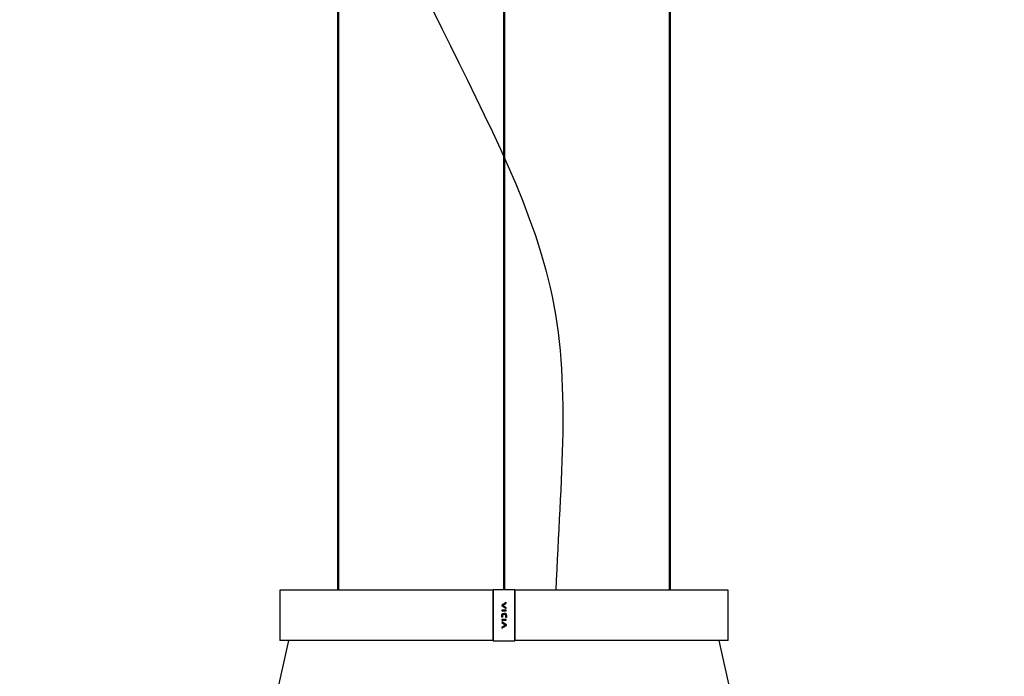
# Model space of a CAD drawing. Header units: millimetres. Extents: x -229 to 1028, y 47 to 3192.
# Tile 3 of 11: x 149 to 694, y 1952 to 2316. Entities that reach past the tile are written whole.
import ezdxf
from ezdxf.enums import TextEntityAlignment as Align

# ---------------------------------------------------------------- set-up
doc = ezdxf.new("R2010")
doc.units = ezdxf.units.MM
doc.layers.add('Default', color=7, linetype='Continuous')
doc.layers.add('DV3_Default', color=7, linetype='Continuous')
doc.styles.add('SEACAD_Arial_Narrow', font='ARIALN.TTF')
doc.dimstyles.new('Croquis', dxfattribs={"dimtxt": 80, "dimasz": 40, "dimexe": 40, "dimexo": 1200, "dimgap": 20, "dimtad": 1, "dimdec": 0, "dimlfac": 0.1, "dimdsep": 46, "dimtxsty": 'SEACAD_Arial_Narrow', "dimblk1": '_SE_BACK_SLASH', "dimblk2": '_SE_BACK_SLASH', "dimsah": 1, "dimcen": 40, "dimse1": 1, "dimse2": 1, "dimadec": 0, "dimazin": 0, "dimtfac": 0.5, "dimtdec": 3, "dimtmove": 0, "dimatfit": 3, "dimfxl": 1, "dimarcsym": 0})

# ---------------------------------------------------------------- blocks, each defined once
blk = doc.blocks.new('SE2')
at = {"layer": 'DV3_Default', "color": 7, "linetype": 'Continuous'}
for p, q in [((324.76, 2470.91), (324.76, 2000.16)), ((325.46, 2000.16), (325.46, 2470.91)), ((416.48, 2470.91), (416.48, 2000.31)), ((417.18, 2000.31), (417.18, 2470.91)), ((508.2, 2470.91), (508.2, 2000.16)), ((508.9, 2000.16), (508.9, 2470.91)), ((410.83, 2000.16), (292.83, 2000.16)), ((292.83, 2000.16), (292.83, 1972.16)), ((410.82, 1972.36), (410.82, 1999.96)), ((410.83, 2000.11), (410.83, 1972.22)), ((540.83, 2000.16), (422.83, 2000.16)), ((422.83, 2000.11), (422.83, 1972.22)), ((422.83, 1972.36), (422.83, 1999.96)), ((540.83, 1972.16), (540.83, 2000.16)), ((417.96, 1993.28), (415.55, 1991.75)), ((415.55, 1991.75), (415.55, 1991.51)), ((415.55, 1991.51), (418.04, 1989.93)), ((418.04, 1988.98), (415.59, 1988.98)), ((415.59, 1988.98), (415.59, 1988.64)), ((415.59, 1988.64), (418.04, 1988.64)), ((416.05, 1991.63), (418.04, 1992.89)), ((418.04, 1990.37), (416.05, 1991.63)), ((418.04, 1992.89), (417.96, 1993.28)), ((418.04, 1989.93), (418.04, 1990.37)), ((418.04, 1988.64), (418.04, 1988.98)), ((415.53, 1985.1), (415.54, 1986.09)), ((415.9, 1985.1), (415.53, 1985.1)), ((418.04, 1983.79), (415.59, 1983.79)), ((415.59, 1983.79), (415.59, 1983.44)), ((415.59, 1983.44), (418.04, 1983.44)), ((415.9, 1986.1), (415.9, 1985.1)), ((416.81, 1986.44), (416.83, 1986.48)), ((417.73, 1984.95), (417.73, 1986.27)), ((418.09, 1984.95), (417.73, 1984.95)), ((418.04, 1983.44), (418.04, 1983.79)), ((418.1, 1986.26), (418.09, 1984.95)), ((418.12, 1980.94), (415.58, 1982.56)), ((415.58, 1982.56), (415.59, 1982.12)), ((415.59, 1982.12), (417.7, 1980.77)), ((417.7, 1980.77), (415.59, 1979.43)), ((415.59, 1979.43), (415.66, 1979.04)), ((415.66, 1979.04), (418.12, 1980.6)), ((418.12, 1980.6), (418.12, 1980.94)), ((148.83, 1315.31), (297.83, 1972.16)), ((410.83, 1972.16), (292.83, 1972.16)), ((540.83, 1972.16), (422.83, 1972.16)), ((684.83, 1315.31), (535.83, 1972.16))]:
    blk.add_line(p, q, dxfattribs=at)
for centre, radius, start, end in [((413.58, 2000.16), 2.75, 176.9134, 181.0828), ((416.83, -21617.85), 23618.15, 89.985455, 90.014545), ((420.08, 2000.16), 2.75, 358.9147, 3.0885), ((413.57, 1972.16), 2.75, 178.915, 183.0887), ((420.08, 1972.16), 2.75, 356.9136, 1.0831), ((416.83, 25590.17), 23618.15, 269.985455, 270.014545)]:
    blk.add_arc(centre, radius, start, end, dxfattribs=at)
for centre, start_param, end_param in [((410.83, 1999.96), 3.141593, 4.712389), ((422.83, 1999.96), 1.570796, 3.141594), ((410.83, 1972.36), 4.712389, 6.283185), ((422.83, 1972.36), 0, 1.570796)]:
    blk.add_ellipse(centre, major_axis=(0, -0.2), ratio=0.032719, start_param=start_param, end_param=end_param, dxfattribs=at)
for points, knots in [([(415.54, 1986.09), (415.54, 1986.25), (415.56, 1986.4), (415.64, 1986.62), (415.67, 1986.69), (415.76, 1986.83), (415.8, 1986.89), (415.92, 1987), (415.98, 1987.05), (416.13, 1987.11), (416.21, 1987.13), (416.36, 1987.14), (416.44, 1987.13), (416.59, 1987.08), (416.66, 1987.04), (416.73, 1987)], [0, 0, 0, 0, 0.25, 0.25, 0.375, 0.375, 0.5, 0.5, 0.625, 0.625, 0.75, 0.75, 0.875, 0.875, 1, 1, 1, 1]), ([(416.81, 1986.44), (416.78, 1986.49), (416.74, 1986.54), (416.66, 1986.63), (416.61, 1986.67), (416.51, 1986.74), (416.45, 1986.76), (416.35, 1986.77), (416.32, 1986.77), (416.26, 1986.77), (416.23, 1986.76), (416.15, 1986.71), (416.1, 1986.67), (416.03, 1986.57), (416, 1986.52), (415.93, 1986.34), (415.91, 1986.22), (415.9, 1986.1)], [0, 0, 0, 0, 0.125, 0.125, 0.25, 0.25, 0.375, 0.375, 0.4375, 0.4375, 0.5, 0.5, 0.625, 0.625, 0.75, 0.75, 1, 1, 1, 1]), ([(416.73, 1987), (416.78, 1987.07), (416.84, 1987.13), (416.99, 1987.23), (417.07, 1987.27), (417.25, 1987.31), (417.34, 1987.32), (417.51, 1987.28), (417.6, 1987.24), (417.74, 1987.14), (417.81, 1987.08), (417.91, 1986.94), (417.96, 1986.86), (418.06, 1986.61), (418.1, 1986.44), (418.1, 1986.26)], [0, 0, 0, 0, 0.125, 0.125, 0.25, 0.25, 0.375, 0.375, 0.5, 0.5, 0.625, 0.625, 0.75, 0.75, 1, 1, 1, 1]), ([(417.73, 1986.27), (417.73, 1986.37), (417.71, 1986.47), (417.68, 1986.57), (417.65, 1986.64), (417.61, 1986.72), (417.57, 1986.78), (417.54, 1986.82), (417.51, 1986.85), (417.47, 1986.88), (417.44, 1986.9), (417.41, 1986.92), (417.37, 1986.93), (417.35, 1986.94), (417.32, 1986.94), (417.29, 1986.94), (417.27, 1986.94), (417.25, 1986.94), (417.22, 1986.94), (417.19, 1986.93), (417.15, 1986.92), (417.12, 1986.9), (417.08, 1986.88), (417.05, 1986.85), (417.02, 1986.82), (416.97, 1986.76), (416.92, 1986.69), (416.89, 1986.62), (416.87, 1986.58), (416.85, 1986.53), (416.83, 1986.48)], [0, 0, 0, 0, 0.195483, 0.195483, 0.195483, 0.34725, 0.34725, 0.34725, 0.436206, 0.436206, 0.436206, 0.505676, 0.505676, 0.505676, 0.560904, 0.560904, 0.560904, 0.600057, 0.600057, 0.600057, 0.668984, 0.668984, 0.668984, 0.750753, 0.750753, 0.750753, 0.905255, 0.905255, 0.905255, 1, 1, 1, 1])]:
    blk.add_open_spline(points, degree=3, knots=knots, dxfattribs=at)
blk = doc.blocks.new('DMBLK33')
at = {"layer": 'Default', "color": 7, "linetype": 'Continuous'}
for p, q in [((927.61, 2024.66), (878.62, 1975.67)), ((903.12, 1287.31), (903.12, 2000.16)), ((927.61, 1311.8), (878.62, 1262.81))]:
    blk.add_line(p, q, dxfattribs=at)
at = {"layer": 'Default', "color": 7, "linetype": 'Continuous', "style": 'SEACAD_Arial_Narrow'}
blk.add_text('71 cm.', height=80, rotation=90, dxfattribs=at).set_placement((803.12, 1506.46), align=Align.TOP_LEFT)
blk = doc.blocks.new('_SE_BACK_SLASH')
at = {"color": 0}
for p, q in [((-0.5, 0.5), (0.5, -0.5)), ((0, 0), (-1, 0))]:
    blk.add_line(p, q, dxfattribs=at)
blk = doc.blocks.new('DMBLK34')
at = {"layer": 'Default', "color": 7, "linetype": 'Continuous'}
for p, q in [((927.61, 2691.41), (878.62, 2642.42)), ((903.12, 2000.16), (903.12, 2666.91)), ((927.61, 2024.66), (878.62, 1975.67))]:
    blk.add_line(p, q, dxfattribs=at)
at = {"layer": 'Default', "color": 7, "linetype": 'Continuous', "style": 'SEACAD_Arial_Narrow'}
for s, p in [('Para techos máx. 5 m.', (923.12, 2080.45)), ('max. 300cm', (803.12, 2080.45))]:
    blk.add_text(s, height=80, rotation=90, dxfattribs=at).set_placement(p, align=Align.TOP_LEFT)

msp = doc.modelspace()

# ---------------------------------------------------------------- linework, layer by layer
at = {"layer": 'Default', "color": 7, "linetype": 'Continuous'}
msp.add_open_spline([(416.83, 2621.91), (380.97, 2570.32), (278.71, 2428.91), (467.36, 2214.61), (447.64, 2061.57), (445.54, 2000.16)], degree=3, knots=[0, 0, 0, 0, 0.260591, 0.745148, 1, 1, 1, 1], dxfattribs=at)

# ---------------------------------------------------------------- block references
at = {"layer": 'Default'}
msp.add_blockref('SE2', (0, 0), dxfattribs=at)

# ---------------------------------------------------------------- dimensions: what is measured, and where the dimension line sits
at = {"layer": 'Default', "color": 7, "linetype": 'Continuous'}
for base, p1, p2, text, picture, middle in [((903.12, 2666.91), (422.83, 2000.16), (522.33, 2666.91), '\\A1;max. 300cm {}\\XPara techos máx. 5 m.', 'DMBLK34', (903.12, 2333.54)), ((903.12, 2000.16), (689.83, 1287.31), (445.54, 2000.16), '\\A1;<>', 'DMBLK33', (903.12, 1643.73))]:
    dim = msp.add_linear_dim(base=base, p1=p1, p2=p2, angle=90, text=text, dimstyle='Croquis', dxfattribs=at)
    dim.commit()
    dim.dimension.update_dxf_attribs({"geometry": picture, "text_midpoint": middle, "dimtype": 160})

doc.saveas('drawing.dxf')
